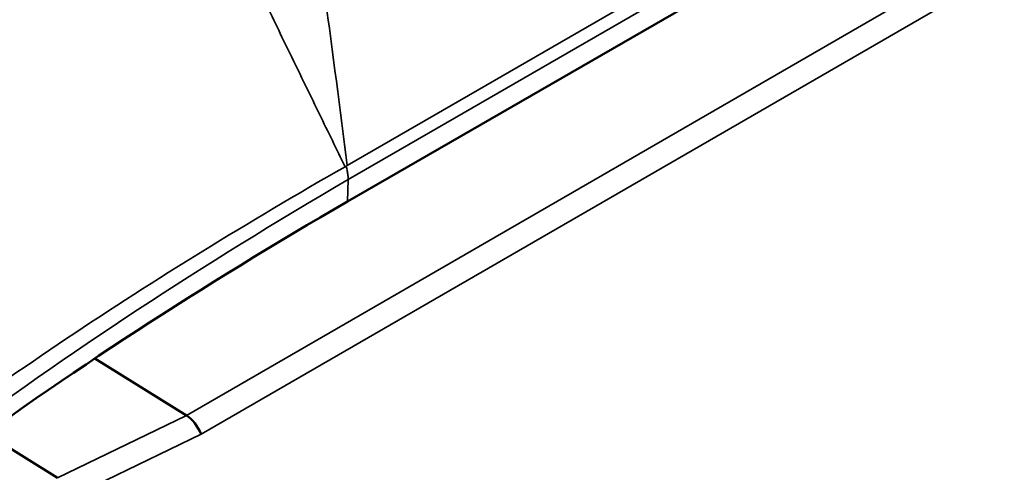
# Model space of a CAD drawing. Header units: millimetres. Extents: x 0 to 1891, y -60 to 594.
# Tile 75 of 118: x 685.7 to 691.28, y 186.14 to 188.7. Entities that reach past the tile are written whole.
import ezdxf

# ---------------------------------------------------------------- set-up
doc = ezdxf.new("R2010")
doc.units = ezdxf.units.MM
doc.layers.add('Sichtbar (ISO)', color=7, linetype='Continuous', lineweight=50)
doc.layers.add('Sichtbar schmal (ISO)', color=7, linetype='Continuous', lineweight=35)

msp = doc.modelspace()

# ---------------------------------------------------------------- linework, layer by layer
at = {"layer": 'Sichtbar (ISO)'}
for p, q in [((692.0542, 190.2663), (687.5578, 187.6703)), ((686.6469, 186.4617), (686.1283, 186.783)), ((685.5131, 186.3586), (685.9164, 186.1088))]:
    msp.add_line(p, q, dxfattribs=at)
for centre, major_axis, ratio, start_param, end_param in [((692.6073, 188.1748), (2.95, -5.1095), 0.57735, 0, 3.120763), ((708.7569, 174.5377), (29.9845, -0.9652), 0.598021, 2.37511, 2.490943), ((686.6405, 186.34), (-0.0702, 0.1326), 0.582043, 4.522815, 5.483128)]:
    msp.add_ellipse(centre, major_axis=major_axis, ratio=ratio, start_param=start_param, end_param=end_param, dxfattribs=at)
at = {"layer": 'Sichtbar schmal (ISO)'}
for p, q in [((687.5573, 187.8747), (691.652, 190.2381)), ((687.5618, 187.795), (691.663, 190.1622)), ((686.6469, 186.4617), (691.4801, 189.2521)), ((686.7295, 186.3551), (691.5653, 189.147)), ((687.5618, 187.795), (687.5578, 187.6703)), ((686.6469, 186.4617), (685.9164, 186.1088)), ((685.999, 186.0022), (686.7295, 186.3551))]:
    msp.add_line(p, q, dxfattribs=at)
for centre, major_axis, ratio, start_param, end_param in [((594.8737, 161.4994), (11.0196, 123.3352), 0.756561, 4.994899, 5.002815), ((680.6995, 181.2998), (3.3125, -5.7374), 0.57735, 0, 3.141593), ((708.7641, 174.784), (29.992, -0.699), 0.598069, 2.369788, 2.48547), ((680.9463, 181.4423), (3.2, -5.5426), 0.57735, 0.497864, 2.643729)]:
    msp.add_ellipse(centre, major_axis=major_axis, ratio=ratio, start_param=start_param, end_param=end_param, dxfattribs=at)
for points, knots in [([(684.7994, 187.1541), (684.811, 187.194), (684.8436, 187.3011), (684.9019, 187.4725), (684.9767, 187.6662), (685.0584, 187.8541), (685.147, 188.0364), (685.2425, 188.2133), (685.3449, 188.385), (685.4542, 188.5515), (685.5706, 188.7131), (685.6942, 188.8699), (685.8252, 189.022), (685.9539, 189.1587), (686.0402, 189.2435), (686.0791, 189.2804)], [0, 0, 0, 0, 0.048708, 0.131456, 0.213215, 0.294165, 0.374492, 0.454384, 0.534029, 0.613614, 0.693331, 0.773375, 0.853942, 0.935237, 1, 1, 1, 1]), ([(687.5506, 187.8709), (687.5533, 187.862), (687.5556, 187.8533), (687.5573, 187.8446), (687.559, 187.8359), (687.5602, 187.8274), (687.561, 187.8191), (687.5617, 187.8108), (687.562, 187.8027), (687.5618, 187.795)], [0, 0, 0, 0, 0.333333, 0.333333, 0.333333, 0.666667, 0.666667, 0.666667, 1, 1, 1, 1])]:
    msp.add_open_spline(points, degree=3, knots=knots, dxfattribs=at)
for points in [[(687.5449, 187.8676), (687.497, 187.9661), (687.4004, 188.1646), (687.2532, 188.4669), (687.1536, 188.6714), (687.1034, 188.7744)], [(685.2307, 186.3823), (685.4708, 186.5563), (685.9627, 186.8986), (686.7346, 187.3941), (687.2712, 187.7119), (687.5449, 187.8676)], [(687.5449, 187.8676), (687.5456, 187.8677), (687.547, 187.868), (687.5489, 187.8692), (687.55, 187.8702), (687.5506, 187.8709)], [(687.5506, 187.8709), (687.5513, 187.8715), (687.5527, 187.8727), (687.5549, 187.874), (687.5565, 187.8745), (687.5573, 187.8747)]]:
    msp.add_open_spline(points, degree=3, dxfattribs=at)

doc.saveas('drawing.dxf')
